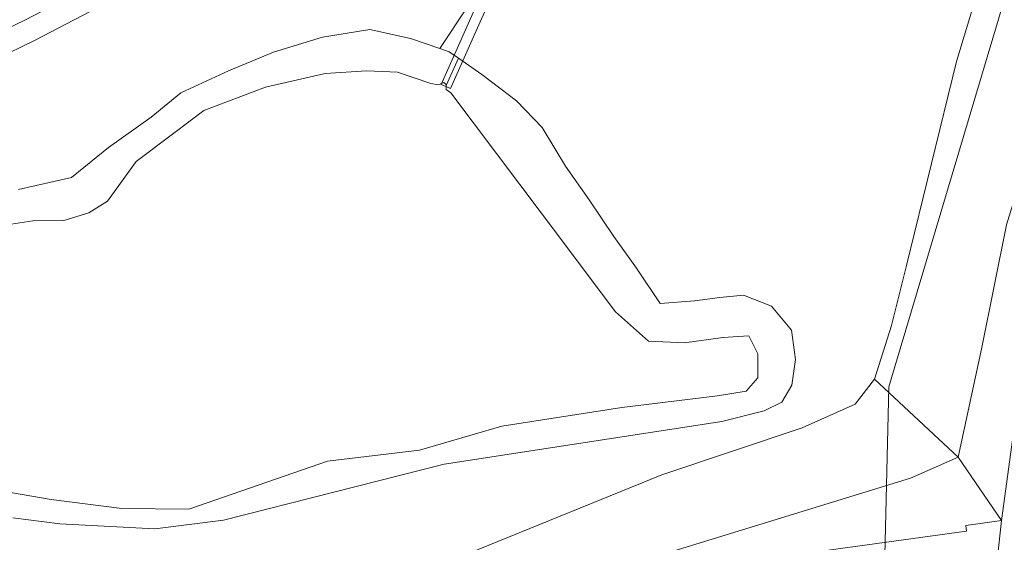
# Model space of a CAD drawing. Header units: metres. Extents: x 237319 to 238937, y 510065 to 511489.
# Tile 47 of 176: x 238033 to 238111, y 510662 to 510704. Entities that reach past the tile are written whole.
import ezdxf

# ---------------------------------------------------------------- set-up
doc = ezdxf.new("R2010")
doc.units = ezdxf.units.M
for name, color, linetype, lineweight in [('B-WE-FV-GELEIDING_WILDRASTER-G', 252, 'Continuous', 18), ('B-WE-GR-GROENVOORZIENING-GV', 252, 'Continuous', 18), ('B-WE-KG-GRENS_PERCEEL-GV', 252, 'Continuous', 18), ('B-WE-KW-KUNSTWERK_DUIKER-GV', 252, 'Continuous', 18), ('B-WE-OG-TERREIN_BEGROEID-GV', 252, 'Continuous', 18), ('B-WE-OG-TERREIN_OEVER-GV', 252, 'Continuous', 18), ('B-WE-OG-WATER_SLOOT-GV', 252, 'Continuous', 18), ('B-WE-VH-GESLOTENVERHARDING-GV', 252, 'Continuous', 18), ('B-WE-VH-OPENVERHARDING-GV', 252, 'Continuous', 18)]:
    doc.layers.add(name, color=color, linetype=linetype, lineweight=lineweight)

# ---------------------------------------------------------------- blocks, each defined once
blk = doc.blocks.new('brk-2025')
at = {"layer": 'B-WE-KG-GRENS_PERCEEL-GV', "flags": 128}
for points in [[(238100.014, 510610.21), (238101.536, 510674.512), (238120.198, 510737.097)], [(238114.66, 510561.62), (238115.82, 510592.86), (238117.68, 510624.6), (238118.44, 510637.23), (238120.62, 510655.55), (238123.4, 510675.85), (238127.9, 510693.95), (238134.78, 510714.19), (238142.64, 510734.59), (238150.34, 510752.01), (238161.146, 510776.233), (238156.73, 510782.476), (238144.762, 510799.199), (238136.51, 510810.7), (238142.379, 510791.983), (238139.708, 510785.573), (238122.198, 510742.276), (238120.198, 510737.097), (238101.536, 510674.512), (238100.014, 510610.21), (238099.534, 510599.091), (238098.923, 510584.363)]]:
    blk.add_lwpolyline(points, dxfattribs=at)
blk = doc.blocks.new('bgt-2025')
at = {"layer": 'B-WE-GR-GROENVOORZIENING-GV', "flags": 128}
blk.add_lwpolyline([(238119.31, 510712.898), (238115.529, 510703.135), (238114.52, 510699.27), (238110.84, 510687.31), (238108.883, 510677.608), (238107.011, 510668.961), (238110.428, 510663.963), (238112.978, 510682.659), (238114.132, 510688.633), (238115.694, 510695.423), (238116.982, 510700.345), (238121.214, 510712.082)], dxfattribs=at)
at = {"layer": 'B-WE-KW-KUNSTWERK_DUIKER-GV', "flags": 128}
blk.add_lwpolyline([(238088.422, 510746.389), (238087.69, 510746.715), (238066.188, 510698.384), (238066.92, 510698.058)], close=True, dxfattribs=at)
at = {"layer": 'B-WE-OG-TERREIN_BEGROEID-GV', "flags": 128}
for points in [[(238034.142, 510701.896), (238030.978, 510700.369)], [(238032.831, 510690.099), (238037.015, 510691.044), (238039.916, 510693.417), (238043.284, 510695.801), (238045.627, 510697.715), (238049.395, 510699.468), (238052.955, 510700.935), (238056.815, 510702.134), (238060.566, 510702.719), (238063.78, 510702.029), (238066.084, 510701.222), (238078.872, 510720.508)], [(238078.872, 510720.508), (238066.084, 510701.222), (238066.825, 510700.962), (238067.552, 510700.461), (238069.414, 510699.178), (238072.134, 510697.105), (238074.16, 510694.979), (238076.015, 510691.931), (238077.878, 510689.285), (238079.822, 510686.39), (238081.606, 510683.882), (238083.488, 510681.082)], [(238101.752, 510679.348), (238100.414, 510675.12), (238107.011, 510668.961), (238108.883, 510677.608), (238110.84, 510687.31), (238114.52, 510699.27), (238115.529, 510703.135), (238119.31, 510712.898), (238121.202, 510718.698), (238123.863, 510727.7), (238127.567, 510740.931), (238122.942, 510741.435), (238121.565, 510741.968), (238118.076, 510733.705)], [(238083.488, 510681.082), (238086.208, 510681.296), (238088.206, 510681.557), (238090.067, 510681.757), (238092.286, 510680.891), (238093.861, 510678.976), (238094.181, 510676.663), (238093.891, 510674.632), (238093.098, 510673.296), (238091.709, 510672.613), (238088.358, 510671.766), (238066.422, 510668.395), (238049.003, 510663.979), (238043.591, 510663.295), (238036.093, 510663.694), (238032.364, 510664.179)], [(238030.788, 510660.788), (238036.267, 510660.09), (238040.757, 510658.138), (238044.172, 510654.723), (238047.686, 510654.723), (238056.86, 510657.455), (238065.888, 510660.363), (238083.616, 510667.555), (238094.701, 510671.274), (238098.876, 510673.134), (238100.414, 510675.12), (238101.752, 510679.348), (238102.942, 510684.097), (238106.889, 510700.203), (238110.16, 510711.086), (238117.799, 510732.836)], [(238093.308, 510732.738), (238091.535, 510731.869), (238065.037, 510717.982), (238053.836, 510712.178), (238034.142, 510701.896)], [(238117.799, 510732.836), (238110.16, 510711.086), (238106.889, 510700.203), (238102.942, 510684.097), (238101.752, 510679.348)], [(238030.304, 510702.018), (238033.325, 510703.46), (238043.438, 510708.727), (238043.979, 510710.761), (238042.647, 510713.636), (238040.773, 510715.696), (238038.831, 510716.881), (238037.039, 510716.945), (238035.973, 510715.848), (238034.595, 510714.342), (238033.076, 510712.956), (238031.081, 510711.928)], [(238018.111, 510651.589), (238034.044, 510655.806), (238037.883, 510652.917), (238041.519, 510648.857), (238052.665, 510652.475), (238053.956, 510648.746), (238063.435, 510651.829), (238071.825, 510654.502), (238083.023, 510658.162), (238091.798, 510660.934), (238107.679, 510663.122), (238107.611, 510663.556), (238110.428, 510663.963), (238107.011, 510668.961), (238103.242, 510667.29), (238076.035, 510658.928), (238067.391, 510656.26), (238061.227, 510655.363), (238056.628, 510655.743), (238042.918, 510651.355), (238040.934, 510652.557), (238037.747, 510655.503), (238034.079, 510656.254), (238027.876, 510656.353)], [(238027.876, 510656.353), (238034.079, 510656.254), (238037.747, 510655.503), (238040.934, 510652.557), (238042.918, 510651.355), (238056.628, 510655.743), (238061.227, 510655.363), (238067.391, 510656.26), (238076.035, 510658.928), (238103.242, 510667.29), (238107.011, 510668.961), (238100.414, 510675.12), (238098.876, 510673.134), (238094.701, 510671.274), (238083.616, 510667.555), (238065.888, 510660.363), (238056.86, 510657.455), (238047.686, 510654.723), (238044.172, 510654.723), (238040.757, 510658.138), (238036.267, 510660.09), (238030.788, 510660.788)]]:
    blk.add_lwpolyline(points, dxfattribs=at)
at = {"layer": 'B-WE-OG-TERREIN_OEVER-GV', "flags": 128}
for points in [[(238031.896, 510687.296), (238033.955, 510687.609), (238036.395, 510687.659), (238038.364, 510688.24), (238039.841, 510689.18), (238042.123, 510692.311), (238045.076, 510694.548), (238047.448, 510696.338), (238052.316, 510698.179), (238057.025, 510699.266), (238060.313, 510699.461), (238062.737, 510699.349), (238065.379, 510698.46), (238065.978, 510698.362), (238066.403, 510698.548), (238066.589, 510698.384), (238066.589, 510698.293), (238067.552, 510700.461), (238066.825, 510700.962), (238066.084, 510701.222), (238063.78, 510702.029), (238060.566, 510702.719), (238056.815, 510702.134), (238052.955, 510700.935), (238049.395, 510699.468), (238045.627, 510697.715), (238043.284, 510695.801), (238039.916, 510693.417), (238037.015, 510691.044), (238032.831, 510690.099)], [(238032.364, 510664.179), (238036.093, 510663.694), (238043.591, 510663.295), (238049.003, 510663.979), (238066.422, 510668.395), (238088.358, 510671.766), (238091.709, 510672.613), (238093.098, 510673.296), (238093.891, 510674.632), (238094.181, 510676.663), (238093.861, 510678.976), (238092.286, 510680.891), (238090.067, 510681.757), (238088.206, 510681.557), (238086.208, 510681.296), (238083.488, 510681.082), (238081.606, 510683.882), (238079.822, 510686.39), (238077.878, 510689.285), (238076.015, 510691.931), (238074.16, 510694.979), (238072.134, 510697.105), (238069.414, 510699.178), (238067.552, 510700.461), (238066.589, 510698.293), (238066.589, 510697.981), (238066.968, 510697.737), (238074.17, 510688.138), (238079.959, 510680.445), (238082.571, 510678.116), (238085.396, 510677.975), (238088.431, 510678.398), (238090.479, 510678.539), (238091.185, 510677.128), (238091.185, 510675.222), (238090.267, 510674.163), (238088.008, 510673.81), (238080.453, 510672.893), (238070.975, 510671.406), (238064.48, 510669.5), (238057.208, 510668.653), (238046.264, 510664.842), (238040.969, 510664.912), (238035.392, 510665.618), (238030.802, 510666.394)]]:
    blk.add_lwpolyline(points, dxfattribs=at)
at = {"layer": 'B-WE-OG-WATER_SLOOT-GV', "flags": 128}
blk.add_lwpolyline([(238030.802, 510666.394), (238035.392, 510665.618), (238040.969, 510664.912), (238046.264, 510664.842), (238057.208, 510668.653), (238064.48, 510669.5), (238070.975, 510671.406), (238080.453, 510672.893), (238088.008, 510673.81), (238090.267, 510674.163), (238091.185, 510675.222), (238091.185, 510677.128), (238090.479, 510678.539), (238088.431, 510678.398), (238085.396, 510677.975), (238082.571, 510678.116), (238079.959, 510680.445), (238074.17, 510688.138), (238066.968, 510697.737), (238066.589, 510697.981), (238066.589, 510698.293), (238066.589, 510698.384), (238066.403, 510698.548), (238065.978, 510698.362), (238065.379, 510698.46), (238062.737, 510699.349), (238060.313, 510699.461), (238057.025, 510699.266), (238052.316, 510698.179), (238047.448, 510696.338), (238045.076, 510694.548), (238042.123, 510692.311), (238039.841, 510689.18), (238038.364, 510688.24), (238036.395, 510687.659), (238033.955, 510687.609), (238031.896, 510687.296)], dxfattribs=at)
at = {"layer": 'B-WE-VH-GESLOTENVERHARDING-GV', "flags": 128}
for points in [[(238030.978, 510700.369), (238034.142, 510701.896), (238053.836, 510712.178), (238065.037, 510717.982), (238091.535, 510731.869), (238093.308, 510732.738), (238091.549, 510733.879), (238090.487, 510733.342), (238064.449, 510719.651), (238053.035, 510713.725), (238048.947, 510711.596), (238043.438, 510708.727), (238033.325, 510703.46), (238030.304, 510702.018)], [(238117.64, 510681.828), (238112.978, 510682.659), (238110.428, 510663.963), (238110.118, 510661.036), (238110.994, 510661.178), (238108.417, 510633.843), (238104.961, 510631.098), (238111.611, 510629.255), (238114.572, 510658.056), (238115.337, 510665.857), (238116.16, 510672.748), (238116.456, 510675.223)]]:
    blk.add_lwpolyline(points, dxfattribs=at)
at = {"layer": 'B-WE-VH-OPENVERHARDING-GV', "flags": 128}
blk.add_lwpolyline([(238110.118, 510661.036), (238110.428, 510663.963), (238107.611, 510663.556), (238107.679, 510663.122), (238091.798, 510660.934)], dxfattribs=at)
at = {"layer": 'B-WE-KG-GRENS_PERCEEL-GV'}
blk.add_blockref('brk-2025', (0, 0), dxfattribs=at)

msp = doc.modelspace()

# ---------------------------------------------------------------- block references
at = {"layer": 'B-WE-FV-GELEIDING_WILDRASTER-G'}
msp.add_blockref('bgt-2025', (0, 0), dxfattribs=at)

doc.saveas('drawing.dxf')
